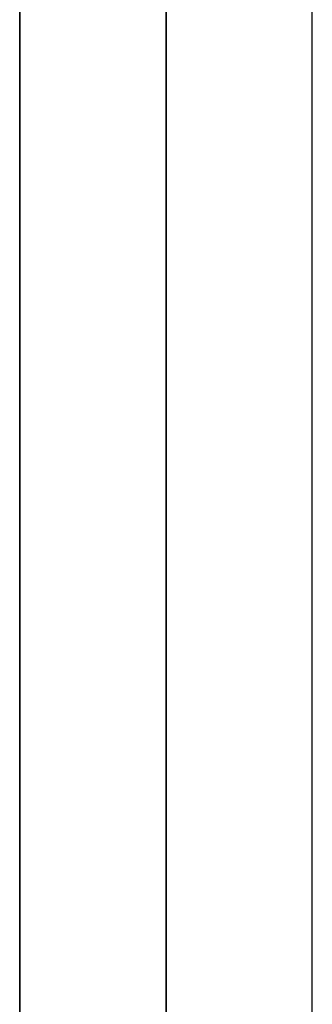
# Model space of a CAD drawing. Header units: millimetres. Extents: x -86 to 92, y -242 to 242.
# Tile 53 of 81: x 32.96 to 34.75, y 74.26 to 80.28. Entities that reach past the tile are written whole.
import ezdxf

# ---------------------------------------------------------------- set-up
doc = ezdxf.new("R2010")
doc.units = ezdxf.units.MM
doc.layers.add('MAIN-1', color=7, linetype='Continuous')

msp = doc.modelspace()

# ---------------------------------------------------------------- linework, layer by layer
at = {"layer": 'MAIN-1'}
for p, q in [((33.8575, 0), (33.8575, 129.777)), ((33.8575, 129.777), (33.8575, 0)), ((32.9625, 129.1873), (32.9625, 0)), ((32.9625, 129.1873), (32.9625, 0)), ((34.7525, 0), (34.7525, 129.1476)), ((34.7525, 0), (34.7525, 129.1476)), ((33.8575, 128.5498), (33.8575, 0)), ((33.8575, 0), (33.8575, 128.5498)), ((33.8575, 87.173), (33.8575, 65.2523)), ((32.9625, 86.278), (32.9625, 64.6154)), ((32.9625, 64.6154), (32.9625, 86.278)), ((34.7525, 64.5366), (34.7525, 86.278)), ((34.7525, 64.5366), (34.7525, 86.278)), ((33.8575, 63.9065), (33.8575, 85.383))]:
    msp.add_line(p, q, dxfattribs=at)

doc.saveas('drawing.dxf')
